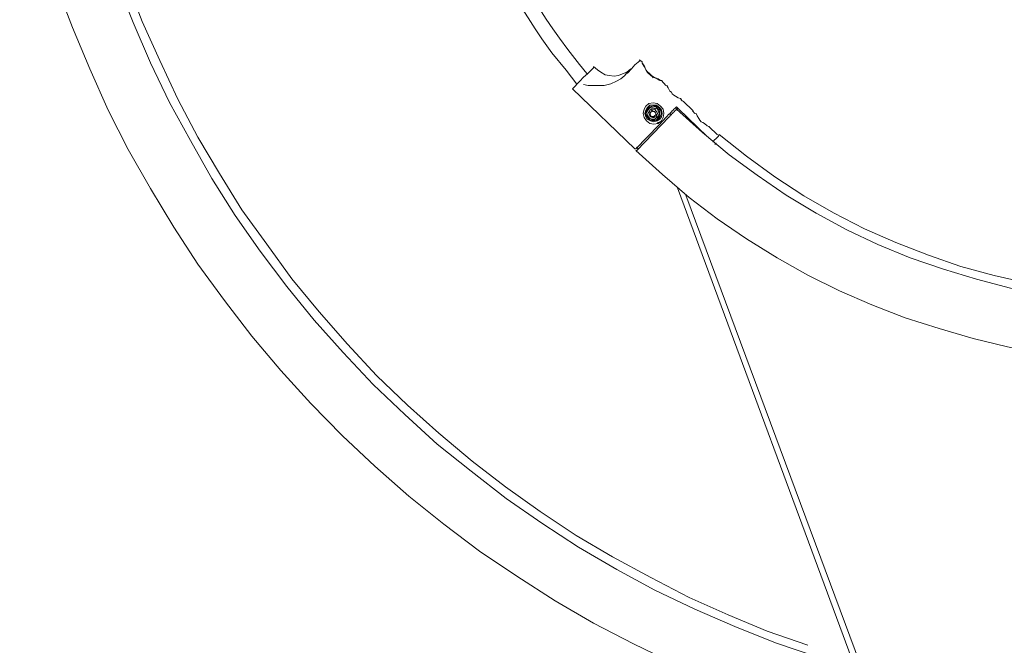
# Model space of a CAD drawing. Header units: millimetres. Extents: x 32.1 to 48.5, y -27.6 to 7.4.
# Tile 23 of 43: x 34 to 37.8, y -2.8 to -0.4. Entities that reach past the tile are written whole.
import ezdxf

# ---------------------------------------------------------------- set-up
doc = ezdxf.new("R2010")
doc.units = ezdxf.units.MM
doc.header["$MEASUREMENT"] = 0
doc.layers.add('Livello 1', color=7, linetype='Continuous', lineweight=0)

# ---------------------------------------------------------------- blocks, each defined once
blk = doc.blocks.new('Block_0')
at = {"layer": 'Livello 1', "color": 250, "lineweight": 5, "true_color": 0x1d1d1b}
for points, knots in [([(37.1718, -3.1187), (37.1718, -3.1187), (37.0072, -3.0683), (37.0072, -3.0683), (37.0072, -3.0683), (36.8461, -3.0121), (36.8461, -3.0121), (36.8461, -3.0121), (36.6881, -2.9493), (36.6881, -2.9493), (36.6881, -2.9493), (36.5299, -2.8803), (36.5299, -2.8803), (36.5299, -2.8803), (36.3751, -2.8049), (36.3751, -2.8049), (36.3751, -2.8049), (36.2233, -2.7266), (36.2233, -2.7266), (36.2233, -2.7266), (36.0778, -2.6419), (36.0778, -2.6419), (36.0778, -2.6419), (35.9324, -2.5476), (35.9324, -2.5476), (35.9324, -2.5476), (35.7904, -2.4535), (35.7904, -2.4535), (35.7904, -2.4535), (35.6543, -2.3499), (35.6543, -2.3499), (35.6543, -2.3499), (35.5214, -2.2434), (35.5214, -2.2434), (35.5214, -2.2434), (35.3919, -2.1304), (35.3919, -2.1304), (35.3919, -2.1304), (35.2686, -2.0143), (35.2686, -2.0143), (35.2686, -2.0143), (35.1484, -1.892), (35.1484, -1.892), (35.1484, -1.892), (35.0347, -1.7663), (35.0347, -1.7663), (35.0347, -1.7663), (34.9239, -1.635), (34.9239, -1.635), (34.9239, -1.635), (34.8197, -1.4999), (34.8197, -1.4999), (34.8197, -1.4999), (34.7188, -1.3619), (34.7188, -1.3619), (34.7188, -1.3619), (34.6269, -1.2205), (34.6269, -1.2205), (34.6269, -1.2205), (34.5384, -1.0732), (34.5384, -1.0732), (34.5384, -1.0732), (34.4529, -0.9259), (34.4529, -0.9259), (34.4529, -0.9259), (34.377, -0.7754), (34.377, -0.7754), (34.377, -0.7754), (34.3077, -0.6185), (34.3077, -0.6185), (34.3077, -0.6185), (34.2414, -0.4616), (34.2414, -0.4616), (34.2414, -0.4616), (34.1812, -0.3015), (34.1812, -0.3015), (34.1812, -0.3015), (34.1306, -0.1414), (34.1306, -0.1414), (34.1306, -0.1414), (34.0832, 0.0249), (34.0832, 0.0249), (34.0832, 0.0249), (34.0422, 0.1881), (34.0422, 0.1881), (34.0422, 0.1881), (34.0102, 0.3544), (34.0102, 0.3544), (34.0102, 0.3544), (33.982, 0.5235), (33.982, 0.5235), (33.982, 0.5235), (33.963, 0.6932), (33.963, 0.6932), (33.963, 0.6932), (33.9473, 0.8626), (33.9473, 0.8626), (33.9473, 0.8626), (33.9409, 1.0318), (33.9409, 1.0318), (33.9409, 1.0318), (33.9409, 1.2014), (33.9409, 1.2014), (33.9409, 1.2014), (33.9441, 1.3709), (33.9441, 1.3709), (33.9441, 1.3709), (33.9566, 1.5403), (33.9566, 1.5403), (33.9566, 1.5403), (33.9756, 1.7094), (33.9756, 1.7094), (33.9756, 1.7094), (34.0011, 1.8791), (34.0011, 1.8791), (34.0011, 1.8791), (34.0326, 2.0453), (34.0326, 2.0453), (34.0326, 2.0453), (34.0707, 2.2116), (34.0707, 2.2116)], [0, 0, 0, 0, 1, 1, 1, 2, 2, 2, 3, 3, 3, 4, 4, 4, 5, 5, 5, 6, 6, 6, 7, 7, 7, 8, 8, 8, 9, 9, 9, 10, 10, 10, 11, 11, 11, 12, 12, 12, 13, 13, 13, 14, 14, 14, 15, 15, 15, 16, 16, 16, 17, 17, 17, 18, 18, 18, 19, 19, 19, 20, 20, 20, 21, 21, 21, 22, 22, 22, 23, 23, 23, 24, 24, 24, 25, 25, 25, 26, 26, 26, 27, 27, 27, 28, 28, 28, 29, 29, 29, 30, 30, 30, 31, 31, 31, 32, 32, 32, 33, 33, 33, 34, 34, 34, 35, 35, 35, 36, 36, 36, 37, 37, 37, 38, 38, 38, 39, 39, 39, 40, 40, 40, 40]), ([(34.2854, 2.1458), (34.2854, 2.1458), (34.2505, 1.995), (34.2505, 1.995), (34.2505, 1.995), (34.219, 1.832), (34.219, 1.832), (34.219, 1.832), (34.1937, 1.6687), (34.1937, 1.6687), (34.1937, 1.6687), (34.178, 1.5057), (34.178, 1.5057), (34.178, 1.5057), (34.1652, 1.3394), (34.1652, 1.3394), (34.1652, 1.3394), (34.1623, 1.1732), (34.1623, 1.1732), (34.1623, 1.1732), (34.1623, 1.0067), (34.1623, 1.0067), (34.1623, 1.0067), (34.1716, 0.8437), (34.1716, 0.8437), (34.1716, 0.8437), (34.1876, 0.6772), (34.1876, 0.6772), (34.1876, 0.6772), (34.2094, 0.5145), (34.2094, 0.5145), (34.2094, 0.5145), (34.2382, 0.3512), (34.2382, 0.3512), (34.2382, 0.3512), (34.2728, 0.1881), (34.2728, 0.1881), (34.2728, 0.1881), (34.3141, 0.028), (34.3141, 0.028), (34.3141, 0.028), (34.3615, -0.132), (34.3615, -0.132), (34.3615, -0.132), (34.4119, -0.2889), (34.4119, -0.2889), (34.4119, -0.2889), (34.4721, -0.4426), (34.4721, -0.4426), (34.4721, -0.4426), (34.5384, -0.5963), (34.5384, -0.5963), (34.5384, -0.5963), (34.6109, -0.7468), (34.6109, -0.7468), (34.6109, -0.7468), (34.69, -0.8912), (34.69, -0.8912), (34.69, -0.8912), (34.7723, -1.0356), (34.7723, -1.0356), (34.7723, -1.0356), (34.8607, -1.1765), (34.8607, -1.1765), (34.8607, -1.1765), (34.9558, -1.3116), (34.9558, -1.3116), (34.9558, -1.3116), (35.0568, -1.4464), (35.0568, -1.4464), (35.0568, -1.4464), (35.1609, -1.575), (35.1609, -1.575), (35.1609, -1.575), (35.2718, -1.6976), (35.2718, -1.6976), (35.2718, -1.6976), (35.3855, -1.8198), (35.3855, -1.8198), (35.3855, -1.8198), (35.5059, -1.9328), (35.5059, -1.9328), (35.5059, -1.9328), (35.629, -2.0457), (35.629, -2.0457), (35.629, -2.0457), (35.7584, -2.1493), (35.7584, -2.1493), (35.7584, -2.1493), (35.8914, -2.2527), (35.8914, -2.2527), (35.8914, -2.2527), (36.0275, -2.347), (36.0275, -2.347), (36.0275, -2.347), (36.1663, -2.4378), (36.1663, -2.4378), (36.1663, -2.4378), (36.3117, -2.5225), (36.3117, -2.5225), (36.3117, -2.5225), (36.4574, -2.6011), (36.4574, -2.6011), (36.4574, -2.6011), (36.609, -2.673), (36.609, -2.673), (36.609, -2.673), (36.7605, -2.7391), (36.7605, -2.7391), (36.7605, -2.7391), (36.9156, -2.802), (36.9156, -2.802), (36.9156, -2.802), (37.0735, -2.8552), (37.0735, -2.8552), (37.0735, -2.8552), (37.2193, -2.9021), (37.2193, -2.9021)], [0, 0, 0, 0, 1, 1, 1, 2, 2, 2, 3, 3, 3, 4, 4, 4, 5, 5, 5, 6, 6, 6, 7, 7, 7, 8, 8, 8, 9, 9, 9, 10, 10, 10, 11, 11, 11, 12, 12, 12, 13, 13, 13, 14, 14, 14, 15, 15, 15, 16, 16, 16, 17, 17, 17, 18, 18, 18, 19, 19, 19, 20, 20, 20, 21, 21, 21, 22, 22, 22, 23, 23, 23, 24, 24, 24, 25, 25, 25, 26, 26, 26, 27, 27, 27, 28, 28, 28, 29, 29, 29, 30, 30, 30, 31, 31, 31, 32, 32, 32, 33, 33, 33, 34, 34, 34, 35, 35, 35, 36, 36, 36, 37, 37, 37, 38, 38, 38, 39, 39, 39, 39]), ([(37.0389, -2.8108), (37.0389, -2.8108), (36.8839, -2.7575), (36.8839, -2.7575), (36.8839, -2.7575), (36.7355, -2.6946), (36.7355, -2.6946), (36.7355, -2.6946), (36.5869, -2.6288), (36.5869, -2.6288), (36.5869, -2.6288), (36.4417, -2.5537), (36.4417, -2.5537), (36.4417, -2.5537), (36.296, -2.4751), (36.296, -2.4751), (36.296, -2.4751), (36.1572, -2.3936), (36.1572, -2.3936), (36.1572, -2.3936), (36.0211, -2.3025), (36.0211, -2.3025), (36.0211, -2.3025), (35.8884, -2.2085), (35.8884, -2.2085), (35.8884, -2.2085), (35.7619, -2.1112), (35.7619, -2.1112), (35.7619, -2.1112), (35.6354, -2.0044), (35.6354, -2.0044), (35.6354, -2.0044), (35.5155, -1.8979), (35.5155, -1.8979), (35.5155, -1.8979), (35.3983, -1.7847), (35.3983, -1.7847), (35.3983, -1.7847), (35.2877, -1.6659), (35.2877, -1.6659), (35.2877, -1.6659), (35.1804, -1.5433), (35.1804, -1.5433), (35.1804, -1.5433), (35.076, -1.4179), (35.076, -1.4179), (35.076, -1.4179), (34.9814, -1.286), (34.9814, -1.286), (34.9814, -1.286), (34.8863, -1.1544), (34.8863, -1.1544), (34.8863, -1.1544), (34.8008, -1.0162), (34.8008, -1.0162), (34.8008, -1.0162), (34.7188, -0.8784), (34.7188, -0.8784), (34.7188, -0.8784), (34.6428, -0.7338), (34.6428, -0.7338), (34.6428, -0.7338), (34.5733, -0.5865), (34.5733, -0.5865), (34.5733, -0.5865), (34.507, -0.4392), (34.507, -0.4392), (34.507, -0.4392), (34.45, -0.2887), (34.45, -0.2887), (34.45, -0.2887), (34.3964, -0.135), (34.3964, -0.135), (34.3964, -0.135), (34.349, 0.0193), (34.349, 0.0193), (34.349, 0.0193), (34.308, 0.1759), (34.308, 0.1759), (34.308, 0.1759), (34.2731, 0.336), (34.2731, 0.336), (34.2731, 0.336), (34.2446, 0.4958), (34.2446, 0.4958), (34.2446, 0.4958), (34.2225, 0.6559), (34.2225, 0.6559), (34.2225, 0.6559), (34.2065, 0.8157), (34.2065, 0.8157), (34.2065, 0.8157), (34.1975, 0.979), (34.1975, 0.979), (34.1975, 0.979), (34.1943, 1.1391), (34.1943, 1.1391), (34.1943, 1.1391), (34.1975, 1.3021), (34.1975, 1.3021), (34.1975, 1.3021), (34.2065, 1.4622), (34.2065, 1.4622), (34.2065, 1.4622), (34.2225, 1.6255), (34.2225, 1.6255), (34.2225, 1.6255), (34.2446, 1.7853), (34.2446, 1.7853), (34.2446, 1.7853), (34.2699, 1.9454), (34.2699, 1.9454)], [0, 0, 0, 0, 1, 1, 1, 2, 2, 2, 3, 3, 3, 4, 4, 4, 5, 5, 5, 6, 6, 6, 7, 7, 7, 8, 8, 8, 9, 9, 9, 10, 10, 10, 11, 11, 11, 12, 12, 12, 13, 13, 13, 14, 14, 14, 15, 15, 15, 16, 16, 16, 17, 17, 17, 18, 18, 18, 19, 19, 19, 20, 20, 20, 21, 21, 21, 22, 22, 22, 23, 23, 23, 24, 24, 24, 25, 25, 25, 26, 26, 26, 27, 27, 27, 28, 28, 28, 29, 29, 29, 30, 30, 30, 31, 31, 31, 32, 32, 32, 33, 33, 33, 34, 34, 34, 35, 35, 35, 36, 36, 36, 37, 37, 37, 37]), ([(35.6958, 0.1226), (35.6958, 0.1226), (35.7145, 0.0755), (35.7145, 0.0755), (35.7145, 0.0755), (35.743, 0.0097), (35.743, 0.0097), (35.743, 0.0097), (35.7651, -0.0407), (35.7651, -0.0407), (35.7651, -0.0407), (35.7808, -0.0814), (35.7808, -0.0814), (35.7808, -0.0814), (35.8032, -0.1222), (35.8032, -0.1222), (35.8032, -0.1222), (35.8852, -0.2791), (35.8852, -0.2791), (35.8852, -0.2791), (35.9452, -0.3792), (35.9452, -0.3792), (35.9452, -0.3792), (36.0022, -0.4672), (36.0022, -0.4672), (36.0022, -0.4672), (36.0275, -0.505), (36.0275, -0.505), (36.0275, -0.505), (36.0653, -0.5583), (36.0653, -0.5583), (36.0653, -0.5583), (36.1191, -0.624), (36.1191, -0.624), (36.1191, -0.624), (36.1604, -0.6776), (36.1604, -0.6776)], [0, 0, 0, 0, 1, 1, 1, 2, 2, 2, 3, 3, 3, 4, 4, 4, 5, 5, 5, 6, 6, 6, 7, 7, 7, 8, 8, 8, 9, 9, 9, 10, 10, 10, 11, 11, 11, 12, 12, 12, 12]), ([(36.1982, -0.6368), (36.1982, -0.6368), (36.17, -0.6022), (36.17, -0.6022), (36.17, -0.6022), (36.1255, -0.5457), (36.1255, -0.5457), (36.1255, -0.5457), (36.0938, -0.5018), (36.0938, -0.5018), (36.0938, -0.5018), (36.0685, -0.4672), (36.0685, -0.4672), (36.0685, -0.4672), (36.0435, -0.4296), (36.0435, -0.4296), (36.0435, -0.4296), (35.9484, -0.2791), (35.9484, -0.2791), (35.9484, -0.2791), (35.8948, -0.1816), (35.8948, -0.1816), (35.8948, -0.1816), (35.8474, -0.091), (35.8474, -0.091), (35.8474, -0.091), (35.8282, -0.05), (35.8282, -0.05), (35.8282, -0.05), (35.8, 0.0097), (35.8, 0.0097), (35.8, 0.0097), (35.7683, 0.0851), (35.7683, 0.0851), (35.7683, 0.0851), (35.7494, 0.1351), (35.7494, 0.1351)], [0, 0, 0, 0, 1, 1, 1, 2, 2, 2, 3, 3, 3, 4, 4, 4, 5, 5, 5, 6, 6, 6, 7, 7, 7, 8, 8, 8, 9, 9, 9, 10, 10, 10, 11, 11, 11, 12, 12, 12, 12]), ([(36.3522, -0.635), (36.3522, -0.635), (36.3682, -0.619), (36.3682, -0.619), (36.3682, -0.619), (36.381, -0.6033), (36.381, -0.6033), (36.381, -0.6033), (36.3932, -0.5939), (36.3932, -0.5939), (36.3932, -0.5939), (36.3996, -0.5878), (36.3996, -0.5878), (36.3996, -0.5878), (36.3996, -0.5846), (36.3996, -0.5846)], [0, 0, 0, 0, 1, 1, 1, 2, 2, 2, 3, 3, 3, 4, 4, 4, 5, 5, 5, 5]), ([(36.4851, -0.6629), (36.4851, -0.6629), (36.4819, -0.6629), (36.4819, -0.6629), (36.4819, -0.6629), (36.4787, -0.6629), (36.4787, -0.6629), (36.4787, -0.6629), (36.4691, -0.6568), (36.4691, -0.6568), (36.4691, -0.6568), (36.4534, -0.6504), (36.4534, -0.6504), (36.4534, -0.6504), (36.4441, -0.644), (36.4441, -0.644), (36.4441, -0.644), (36.4377, -0.6379), (36.4377, -0.6379), (36.4377, -0.6379), (36.4281, -0.6286), (36.4281, -0.6286), (36.4281, -0.6286), (36.422, -0.6222), (36.422, -0.6222), (36.422, -0.6222), (36.4156, -0.6065), (36.4156, -0.6065), (36.4156, -0.6065), (36.4092, -0.5971), (36.4092, -0.5971), (36.4092, -0.5971), (36.4092, -0.5939), (36.4092, -0.5939), (36.4092, -0.5939), (36.4092, -0.591), (36.4092, -0.591)], [0, 0, 0, 0, 1, 1, 1, 2, 2, 2, 3, 3, 3, 4, 4, 4, 5, 5, 5, 6, 6, 6, 7, 7, 7, 8, 8, 8, 9, 9, 9, 10, 10, 10, 11, 11, 11, 12, 12, 12, 12]), ([(36.4092, -0.5939), (36.4092, -0.5939), (36.4092, -0.5939), (36.4092, -0.5939), (36.4092, -0.5939), (36.4092, -0.5971), (36.4092, -0.5971)], [0, 0, 0, 0, 1, 1, 1, 2, 2, 2, 2]), ([(36.4092, -0.5971), (36.4092, -0.5971), (36.4156, -0.6097), (36.4156, -0.6097), (36.4156, -0.6097), (36.422, -0.6222), (36.422, -0.6222), (36.422, -0.6222), (36.4281, -0.6318), (36.4281, -0.6318), (36.4281, -0.6318), (36.4345, -0.6379), (36.4345, -0.6379), (36.4345, -0.6379), (36.4441, -0.644), (36.4441, -0.644), (36.4441, -0.644), (36.4505, -0.6504), (36.4505, -0.6504), (36.4505, -0.6504), (36.4659, -0.6568), (36.4659, -0.6568), (36.4659, -0.6568), (36.4755, -0.6629), (36.4755, -0.6629)], [0, 0, 0, 0, 1, 1, 1, 2, 2, 2, 3, 3, 3, 4, 4, 4, 5, 5, 5, 6, 6, 6, 7, 7, 7, 8, 8, 8, 8]), ([(36.1721, -0.6661), (36.1721, -0.6661), (36.1849, -0.6504), (36.1849, -0.6504), (36.1849, -0.6504), (36.2006, -0.6379), (36.2006, -0.6379), (36.2006, -0.6379), (36.2134, -0.6254), (36.2134, -0.6254), (36.2134, -0.6254), (36.2227, -0.6158), (36.2227, -0.6158), (36.2227, -0.6158), (36.2259, -0.6097), (36.2259, -0.6097)], [0, 0, 0, 0, 1, 1, 1, 2, 2, 2, 3, 3, 3, 4, 4, 4, 5, 5, 5, 5]), ([(36.3658, -0.619), (36.3658, -0.619), (36.3498, -0.6318), (36.3498, -0.6318), (36.3498, -0.6318), (36.3343, -0.6379), (36.3343, -0.6379), (36.3343, -0.6379), (36.3184, -0.6443), (36.3184, -0.6443), (36.3184, -0.6443), (36.3026, -0.6472), (36.3026, -0.6472), (36.3026, -0.6472), (36.2835, -0.6443), (36.2835, -0.6443), (36.2835, -0.6443), (36.2677, -0.6411), (36.2677, -0.6411), (36.2677, -0.6411), (36.252, -0.6318), (36.252, -0.6318), (36.252, -0.6318), (36.2392, -0.6222), (36.2392, -0.6222)], [0, 0, 0, 0, 1, 1, 1, 2, 2, 2, 3, 3, 3, 4, 4, 4, 5, 5, 5, 6, 6, 6, 7, 7, 7, 8, 8, 8, 8]), ([(36.349, -0.635), (36.349, -0.635), (36.349, -0.635), (36.349, -0.635), (36.349, -0.635), (36.3522, -0.635), (36.3522, -0.635)], [0, 0, 0, 0, 1, 1, 1, 2, 2, 2, 2]), ([(36.4414, -0.6435), (36.4414, -0.6435), (36.435, -0.6371), (36.435, -0.6371), (36.435, -0.6371), (36.4318, -0.6339), (36.4318, -0.6339), (36.4318, -0.6339), (36.4289, -0.6307), (36.4289, -0.6307)], [0, 0, 0, 0, 1, 1, 1, 2, 2, 2, 3, 3, 3, 3]), ([(36.3429, -0.644), (36.3429, -0.644), (36.3271, -0.6568), (36.3271, -0.6568), (36.3271, -0.6568), (36.3112, -0.6661), (36.3112, -0.6661), (36.3112, -0.6661), (36.2891, -0.6757), (36.2891, -0.6757), (36.2891, -0.6757), (36.264, -0.6816), (36.264, -0.6816), (36.264, -0.6816), (36.2448, -0.6816), (36.2448, -0.6816), (36.2448, -0.6816), (36.2259, -0.6816), (36.2259, -0.6816), (36.2259, -0.6816), (36.2038, -0.6816), (36.2038, -0.6816), (36.2038, -0.6816), (36.1849, -0.6787), (36.1849, -0.6787)], [0, 0, 0, 0, 1, 1, 1, 2, 2, 2, 3, 3, 3, 4, 4, 4, 5, 5, 5, 6, 6, 6, 7, 7, 7, 8, 8, 8, 8]), ([(36.451, -0.6528), (36.451, -0.6528), (36.4478, -0.6496), (36.4478, -0.6496), (36.4478, -0.6496), (36.4414, -0.6435), (36.4414, -0.6435)], [0, 0, 0, 0, 1, 1, 1, 2, 2, 2, 2]), ([(36.4787, -0.6629), (36.4787, -0.6629), (36.4787, -0.6629), (36.4787, -0.6629), (36.4787, -0.6629), (36.4819, -0.6629), (36.4819, -0.6629)], [0, 0, 0, 0, 1, 1, 1, 2, 2, 2, 2]), ([(36.5578, -0.7351), (36.5578, -0.7351), (36.5546, -0.7319), (36.5546, -0.7319), (36.5546, -0.7319), (36.545, -0.7287), (36.545, -0.7287), (36.545, -0.7287), (36.5357, -0.7223), (36.5357, -0.7223), (36.5357, -0.7223), (36.5293, -0.7194), (36.5293, -0.7194), (36.5293, -0.7194), (36.5229, -0.7133), (36.5229, -0.7133), (36.5229, -0.7133), (36.5197, -0.7069), (36.5197, -0.7069), (36.5197, -0.7069), (36.5133, -0.7037), (36.5133, -0.7037), (36.5133, -0.7037), (36.5072, -0.6912), (36.5072, -0.6912), (36.5072, -0.6912), (36.504, -0.6848), (36.504, -0.6848), (36.504, -0.6848), (36.504, -0.6816), (36.504, -0.6816), (36.504, -0.6816), (36.5008, -0.6816), (36.5008, -0.6816)], [0, 0, 0, 0, 1, 1, 1, 2, 2, 2, 3, 3, 3, 4, 4, 4, 5, 5, 5, 6, 6, 6, 7, 7, 7, 8, 8, 8, 9, 9, 9, 10, 10, 10, 11, 11, 11, 11]), ([(36.4787, -0.7602), (36.4787, -0.7602), (36.4883, -0.7727), (36.4883, -0.7727), (36.4883, -0.7727), (36.4915, -0.7887), (36.4915, -0.7887), (36.4915, -0.7887), (36.4883, -0.8041), (36.4883, -0.8041), (36.4883, -0.8041), (36.4819, -0.8166), (36.4819, -0.8166), (36.4819, -0.8166), (36.4691, -0.8262), (36.4691, -0.8262), (36.4691, -0.8262), (36.4534, -0.8292), (36.4534, -0.8292), (36.4534, -0.8292), (36.4377, -0.8262), (36.4377, -0.8262), (36.4377, -0.8262), (36.4249, -0.8166), (36.4249, -0.8166), (36.4249, -0.8166), (36.4156, -0.8041), (36.4156, -0.8041), (36.4156, -0.8041), (36.4124, -0.7887), (36.4124, -0.7887), (36.4124, -0.7887), (36.4156, -0.7727), (36.4156, -0.7727), (36.4156, -0.7727), (36.422, -0.7602), (36.422, -0.7602), (36.422, -0.7602), (36.4345, -0.7508), (36.4345, -0.7508), (36.4345, -0.7508), (36.4505, -0.7476), (36.4505, -0.7476), (36.4505, -0.7476), (36.4659, -0.7508), (36.4659, -0.7508), (36.4659, -0.7508), (36.4787, -0.7602), (36.4787, -0.7602)], [0, 0, 0, 0, 1, 1, 1, 2, 2, 2, 3, 3, 3, 4, 4, 4, 5, 5, 5, 6, 6, 6, 7, 7, 7, 8, 8, 8, 9, 9, 9, 10, 10, 10, 11, 11, 11, 12, 12, 12, 13, 13, 13, 14, 14, 14, 15, 15, 15, 16, 16, 16, 16]), ([(36.4755, -0.7666), (36.4755, -0.7666), (36.4819, -0.7759), (36.4819, -0.7759), (36.4819, -0.7759), (36.4851, -0.7887), (36.4851, -0.7887), (36.4851, -0.7887), (36.4819, -0.8009), (36.4819, -0.8009), (36.4819, -0.8009), (36.4755, -0.8105), (36.4755, -0.8105), (36.4755, -0.8105), (36.4659, -0.8166), (36.4659, -0.8166), (36.4659, -0.8166), (36.4534, -0.8198), (36.4534, -0.8198), (36.4534, -0.8198), (36.4409, -0.8166), (36.4409, -0.8166), (36.4409, -0.8166), (36.4281, -0.8105), (36.4281, -0.8105), (36.4281, -0.8105), (36.422, -0.8009), (36.422, -0.8009), (36.422, -0.8009), (36.4188, -0.7887), (36.4188, -0.7887), (36.4188, -0.7887), (36.422, -0.7759), (36.422, -0.7759), (36.422, -0.7759), (36.4281, -0.7666), (36.4281, -0.7666), (36.4281, -0.7666), (36.4377, -0.757), (36.4377, -0.757), (36.4377, -0.757), (36.4505, -0.757), (36.4505, -0.757), (36.4505, -0.757), (36.4627, -0.757), (36.4627, -0.757), (36.4627, -0.757), (36.4755, -0.7666), (36.4755, -0.7666)], [0, 0, 0, 0, 1, 1, 1, 2, 2, 2, 3, 3, 3, 4, 4, 4, 5, 5, 5, 6, 6, 6, 7, 7, 7, 8, 8, 8, 9, 9, 9, 10, 10, 10, 11, 11, 11, 12, 12, 12, 13, 13, 13, 14, 14, 14, 15, 15, 15, 16, 16, 16, 16]), ([(36.4723, -0.7666), (36.4723, -0.7666), (36.4627, -0.7602), (36.4627, -0.7602), (36.4627, -0.7602), (36.4505, -0.7602), (36.4505, -0.7602), (36.4505, -0.7602), (36.4409, -0.7634), (36.4409, -0.7634), (36.4409, -0.7634), (36.4313, -0.7695), (36.4313, -0.7695), (36.4313, -0.7695), (36.4249, -0.7791), (36.4249, -0.7791), (36.4249, -0.7791), (36.422, -0.7887), (36.422, -0.7887), (36.422, -0.7887), (36.4249, -0.7977), (36.4249, -0.7977), (36.4249, -0.7977), (36.4313, -0.8073), (36.4313, -0.8073), (36.4313, -0.8073), (36.4409, -0.8134), (36.4409, -0.8134), (36.4409, -0.8134), (36.4534, -0.8166), (36.4534, -0.8166), (36.4534, -0.8166), (36.4627, -0.8134), (36.4627, -0.8134), (36.4627, -0.8134), (36.4723, -0.8073), (36.4723, -0.8073), (36.4723, -0.8073), (36.4787, -0.7977), (36.4787, -0.7977), (36.4787, -0.7977), (36.4819, -0.7887), (36.4819, -0.7887), (36.4819, -0.7887), (36.4787, -0.7759), (36.4787, -0.7759), (36.4787, -0.7759), (36.4723, -0.7666), (36.4723, -0.7666)], [0, 0, 0, 0, 1, 1, 1, 2, 2, 2, 3, 3, 3, 4, 4, 4, 5, 5, 5, 6, 6, 6, 7, 7, 7, 8, 8, 8, 9, 9, 9, 10, 10, 10, 11, 11, 11, 12, 12, 12, 13, 13, 13, 14, 14, 14, 15, 15, 15, 16, 16, 16, 16]), ([(36.467, -0.7698), (36.467, -0.7698), (36.4606, -0.7634), (36.4606, -0.7634), (36.4606, -0.7634), (36.4478, -0.7602), (36.4478, -0.7602), (36.4478, -0.7602), (36.4382, -0.7634), (36.4382, -0.7634), (36.4382, -0.7634), (36.4292, -0.7698), (36.4292, -0.7698), (36.4292, -0.7698), (36.426, -0.7788), (36.426, -0.7788), (36.426, -0.7788), (36.4228, -0.7884), (36.4228, -0.7884), (36.4228, -0.7884), (36.426, -0.7977), (36.426, -0.7977), (36.426, -0.7977), (36.4324, -0.8073), (36.4324, -0.8073), (36.4324, -0.8073), (36.4382, -0.8137), (36.4382, -0.8137), (36.4382, -0.8137), (36.451, -0.8137), (36.451, -0.8137), (36.451, -0.8137), (36.4606, -0.8137), (36.4606, -0.8137), (36.4606, -0.8137), (36.4702, -0.8073), (36.4702, -0.8073), (36.4702, -0.8073), (36.4731, -0.7977), (36.4731, -0.7977), (36.4731, -0.7977), (36.4763, -0.7884), (36.4763, -0.7884), (36.4763, -0.7884), (36.4731, -0.7759), (36.4731, -0.7759), (36.4731, -0.7759), (36.467, -0.7698), (36.467, -0.7698)], [0, 0, 0, 0, 1, 1, 1, 2, 2, 2, 3, 3, 3, 4, 4, 4, 5, 5, 5, 6, 6, 6, 7, 7, 7, 8, 8, 8, 9, 9, 9, 10, 10, 10, 11, 11, 11, 12, 12, 12, 13, 13, 13, 14, 14, 14, 15, 15, 15, 16, 16, 16, 16]), ([(36.4638, -0.8041), (36.4638, -0.8041), (36.4702, -0.7977), (36.4702, -0.7977), (36.4702, -0.7977), (36.4731, -0.7884), (36.4731, -0.7884), (36.4731, -0.7884), (36.4702, -0.782), (36.4702, -0.782), (36.4702, -0.782), (36.467, -0.7727), (36.467, -0.7727), (36.467, -0.7727), (36.4606, -0.7698), (36.4606, -0.7698), (36.4606, -0.7698), (36.451, -0.7666), (36.451, -0.7666), (36.451, -0.7666), (36.4414, -0.7666), (36.4414, -0.7666), (36.4414, -0.7666), (36.4353, -0.7698), (36.4353, -0.7698), (36.4353, -0.7698), (36.4292, -0.7788), (36.4292, -0.7788), (36.4292, -0.7788), (36.426, -0.7852), (36.426, -0.7852), (36.426, -0.7852), (36.4292, -0.7945), (36.4292, -0.7945), (36.4292, -0.7945), (36.4324, -0.8009), (36.4324, -0.8009), (36.4324, -0.8009), (36.4382, -0.8073), (36.4382, -0.8073), (36.4382, -0.8073), (36.4478, -0.8105), (36.4478, -0.8105), (36.4478, -0.8105), (36.4574, -0.8105), (36.4574, -0.8105), (36.4574, -0.8105), (36.4638, -0.8041), (36.4638, -0.8041)], [0, 0, 0, 0, 1, 1, 1, 2, 2, 2, 3, 3, 3, 4, 4, 4, 5, 5, 5, 6, 6, 6, 7, 7, 7, 8, 8, 8, 9, 9, 9, 10, 10, 10, 11, 11, 11, 12, 12, 12, 13, 13, 13, 14, 14, 14, 15, 15, 15, 16, 16, 16, 16]), ([(36.4606, -0.8009), (36.4606, -0.8009), (36.4638, -0.7945), (36.4638, -0.7945), (36.4638, -0.7945), (36.467, -0.7884), (36.467, -0.7884), (36.467, -0.7884), (36.4638, -0.782), (36.4638, -0.782), (36.4638, -0.782), (36.4606, -0.7788), (36.4606, -0.7788), (36.4606, -0.7788), (36.4574, -0.7727), (36.4574, -0.7727), (36.4574, -0.7727), (36.451, -0.7727), (36.451, -0.7727), (36.451, -0.7727), (36.4446, -0.7727), (36.4446, -0.7727), (36.4446, -0.7727), (36.4382, -0.7759), (36.4382, -0.7759), (36.4382, -0.7759), (36.4353, -0.782), (36.4353, -0.782), (36.4353, -0.782), (36.4324, -0.7852), (36.4324, -0.7852), (36.4324, -0.7852), (36.4353, -0.7916), (36.4353, -0.7916), (36.4353, -0.7916), (36.4382, -0.7977), (36.4382, -0.7977), (36.4382, -0.7977), (36.4414, -0.8009), (36.4414, -0.8009), (36.4414, -0.8009), (36.4478, -0.8041), (36.4478, -0.8041), (36.4478, -0.8041), (36.4542, -0.8041), (36.4542, -0.8041), (36.4542, -0.8041), (36.4606, -0.8009), (36.4606, -0.8009)], [0, 0, 0, 0, 1, 1, 1, 2, 2, 2, 3, 3, 3, 4, 4, 4, 5, 5, 5, 6, 6, 6, 7, 7, 7, 8, 8, 8, 9, 9, 9, 10, 10, 10, 11, 11, 11, 12, 12, 12, 13, 13, 13, 14, 14, 14, 15, 15, 15, 16, 16, 16, 16]), ([(36.4382, -0.7852), (36.4382, -0.7852), (36.4382, -0.782), (36.4382, -0.782), (36.4382, -0.782), (36.4353, -0.7788), (36.4353, -0.7788)], [0, 0, 0, 0, 1, 1, 1, 2, 2, 2, 2]), ([(36.4574, -0.7841), (36.4574, -0.7841), (36.4606, -0.7873), (36.4606, -0.7873), (36.4606, -0.7873), (36.4606, -0.7937), (36.4606, -0.7937), (36.4606, -0.7937), (36.4574, -0.7967), (36.4574, -0.7967), (36.4574, -0.7967), (36.4542, -0.7999), (36.4542, -0.7999), (36.4542, -0.7999), (36.451, -0.7999), (36.451, -0.7999), (36.451, -0.7999), (36.4478, -0.7999), (36.4478, -0.7999), (36.4478, -0.7999), (36.4417, -0.7999), (36.4417, -0.7999), (36.4417, -0.7999), (36.4385, -0.7967), (36.4385, -0.7967), (36.4385, -0.7967), (36.4385, -0.7905), (36.4385, -0.7905), (36.4385, -0.7905), (36.4385, -0.7873), (36.4385, -0.7873), (36.4385, -0.7873), (36.4417, -0.7841), (36.4417, -0.7841), (36.4417, -0.7841), (36.4449, -0.7809), (36.4449, -0.7809), (36.4449, -0.7809), (36.4478, -0.7777), (36.4478, -0.7777), (36.4478, -0.7777), (36.451, -0.7809), (36.451, -0.7809), (36.451, -0.7809), (36.4574, -0.7809), (36.4574, -0.7809), (36.4574, -0.7809), (36.4574, -0.7841), (36.4574, -0.7841)], [0, 0, 0, 0, 1, 1, 1, 2, 2, 2, 3, 3, 3, 4, 4, 4, 5, 5, 5, 6, 6, 6, 7, 7, 7, 8, 8, 8, 9, 9, 9, 10, 10, 10, 11, 11, 11, 12, 12, 12, 13, 13, 13, 14, 14, 14, 15, 15, 15, 16, 16, 16, 16]), ([(36.5387, -0.7634), (36.5387, -0.7634), (36.5357, -0.7666), (36.5357, -0.7666), (36.5357, -0.7666), (36.5325, -0.7695), (36.5325, -0.7695), (36.5325, -0.7695), (36.5293, -0.7727), (36.5293, -0.7727), (36.5293, -0.7727), (36.5261, -0.7759), (36.5261, -0.7759), (36.5261, -0.7759), (36.5229, -0.7791), (36.5229, -0.7791), (36.5229, -0.7791), (36.5197, -0.7823), (36.5197, -0.7823), (36.5197, -0.7823), (36.5165, -0.7855), (36.5165, -0.7855), (36.5165, -0.7855), (36.5133, -0.7887), (36.5133, -0.7887)], [0, 0, 0, 0, 1, 1, 1, 2, 2, 2, 3, 3, 3, 4, 4, 4, 5, 5, 5, 6, 6, 6, 7, 7, 7, 8, 8, 8, 8]), ([(36.5141, -0.7977), (36.5141, -0.7977), (36.5173, -0.7945), (36.5173, -0.7945), (36.5173, -0.7945), (36.5205, -0.7916), (36.5205, -0.7916), (36.5205, -0.7916), (36.5237, -0.7884), (36.5237, -0.7884), (36.5237, -0.7884), (36.5269, -0.7852), (36.5269, -0.7852), (36.5269, -0.7852), (36.5301, -0.782), (36.5301, -0.782), (36.5301, -0.782), (36.5333, -0.7788), (36.5333, -0.7788), (36.5333, -0.7788), (36.5365, -0.7759), (36.5365, -0.7759), (36.5365, -0.7759), (36.5397, -0.7727), (36.5397, -0.7727)], [0, 0, 0, 0, 1, 1, 1, 2, 2, 2, 3, 3, 3, 4, 4, 4, 5, 5, 5, 6, 6, 6, 7, 7, 7, 8, 8, 8, 8]), ([(36.5397, -0.7727), (36.5397, -0.7727), (36.6375, -0.8603), (36.6375, -0.8603), (36.6375, -0.8603), (36.739, -0.9453), (36.739, -0.9453), (36.739, -0.9453), (36.8463, -1.0236), (36.8463, -1.0236), (36.8463, -1.0236), (36.9569, -1.099), (36.9569, -1.099), (36.9569, -1.099), (37.0706, -1.1677), (37.0706, -1.1677), (37.0706, -1.1677), (37.1876, -1.2306), (37.1876, -1.2306), (37.1876, -1.2306), (37.3045, -1.2871), (37.3045, -1.2871), (37.3045, -1.2871), (37.4278, -1.3374), (37.4278, -1.3374), (37.4278, -1.3374), (37.5544, -1.3811), (37.5544, -1.3811), (37.5544, -1.3811), (37.6809, -1.4187), (37.6809, -1.4187), (37.6809, -1.4187), (37.8101, -1.4533), (37.8101, -1.4533), (37.8101, -1.4533), (37.9398, -1.4783), (37.9398, -1.4783), (37.9398, -1.4783), (38.0695, -1.497), (38.0695, -1.497), (38.0695, -1.497), (38.2022, -1.5098), (38.2022, -1.5098), (38.2022, -1.5098), (38.3351, -1.5191), (38.3351, -1.5191), (38.3351, -1.5191), (38.4678, -1.5191), (38.4678, -1.5191), (38.4678, -1.5191), (38.6004, -1.5098), (38.6004, -1.5098), (38.6004, -1.5098), (38.7333, -1.497), (38.7333, -1.497), (38.7333, -1.497), (38.8663, -1.4783), (38.8663, -1.4783), (38.8663, -1.4783), (38.9955, -1.4533), (38.9955, -1.4533), (38.9955, -1.4533), (39.122, -1.4187), (39.122, -1.4187), (39.122, -1.4187), (39.2517, -1.3811), (39.2517, -1.3811), (39.2517, -1.3811), (39.3751, -1.3374), (39.3751, -1.3374), (39.3751, -1.3374), (39.4981, -1.2871), (39.4981, -1.2871), (39.4981, -1.2871), (39.6183, -1.2306), (39.6183, -1.2306), (39.6183, -1.2306), (39.7352, -1.1677), (39.7352, -1.1677), (39.7352, -1.1677), (39.8492, -1.099), (39.8492, -1.099), (39.8492, -1.099), (39.9566, -1.0236), (39.9566, -1.0236), (39.9566, -1.0236), (40.0642, -0.9453), (40.0642, -0.9453), (40.0642, -0.9453), (40.1654, -0.8603), (40.1654, -0.8603), (40.1654, -0.8603), (40.2632, -0.7727), (40.2632, -0.7727)], [0, 0, 0, 0, 1, 1, 1, 2, 2, 2, 3, 3, 3, 4, 4, 4, 5, 5, 5, 6, 6, 6, 7, 7, 7, 8, 8, 8, 9, 9, 9, 10, 10, 10, 11, 11, 11, 12, 12, 12, 13, 13, 13, 14, 14, 14, 15, 15, 15, 16, 16, 16, 17, 17, 17, 18, 18, 18, 19, 19, 19, 20, 20, 20, 21, 21, 21, 22, 22, 22, 23, 23, 23, 24, 24, 24, 25, 25, 25, 26, 26, 26, 27, 27, 27, 28, 28, 28, 29, 29, 29, 30, 30, 30, 31, 31, 31, 31]), ([(36.4574, -0.8009), (36.4574, -0.8009), (36.4542, -0.8009), (36.4542, -0.8009), (36.4542, -0.8009), (36.4542, -0.7977), (36.4542, -0.7977)], [0, 0, 0, 0, 1, 1, 1, 2, 2, 2, 2]), ([(36.4606, -0.7916), (36.4606, -0.7916), (36.4606, -0.7916), (36.4606, -0.7916), (36.4606, -0.7916), (36.4638, -0.7945), (36.4638, -0.7945)], [0, 0, 0, 0, 1, 1, 1, 2, 2, 2, 2]), ([(36.4659, -0.8262), (36.4659, -0.8262), (36.4691, -0.823), (36.4691, -0.823), (36.4691, -0.823), (36.4755, -0.8198), (36.4755, -0.8198)], [0, 0, 0, 0, 1, 1, 1, 2, 2, 2, 2]), ([(36.467, -0.8009), (36.467, -0.8009), (36.4702, -0.8009), (36.4702, -0.8009), (36.4702, -0.8009), (36.4702, -0.8041), (36.4702, -0.8041)], [0, 0, 0, 0, 1, 1, 1, 2, 2, 2, 2]), ([(36.5133, -0.7887), (36.5133, -0.7887), (36.5133, -0.7887), (36.5133, -0.7887), (36.5133, -0.7887), (36.5133, -0.7913), (36.5133, -0.7913), (36.5133, -0.7913), (36.5102, -0.7913), (36.5102, -0.7913)], [0, 0, 0, 0, 1, 1, 1, 2, 2, 2, 3, 3, 3, 3]), ([(36.5112, -0.8009), (36.5112, -0.8009), (36.5141, -0.8009), (36.5141, -0.8009), (36.5141, -0.8009), (36.5141, -0.7977), (36.5141, -0.7977)], [0, 0, 0, 0, 1, 1, 1, 2, 2, 2, 2]), ([(36.6652, -0.8385), (36.6652, -0.8385), (36.662, -0.8385), (36.662, -0.8385), (36.662, -0.8385), (36.6556, -0.8353), (36.6556, -0.8353), (36.6556, -0.8353), (36.6463, -0.8262), (36.6463, -0.8262), (36.6463, -0.8262), (36.6399, -0.823), (36.6399, -0.823), (36.6399, -0.823), (36.6335, -0.8198), (36.6335, -0.8198), (36.6335, -0.8198), (36.6274, -0.8134), (36.6274, -0.8134), (36.6274, -0.8134), (36.6242, -0.8073), (36.6242, -0.8073), (36.6242, -0.8073), (36.6178, -0.7977), (36.6178, -0.7977), (36.6178, -0.7977), (36.6146, -0.7887), (36.6146, -0.7887), (36.6146, -0.7887), (36.6116, -0.7887), (36.6116, -0.7887)], [0, 0, 0, 0, 1, 1, 1, 2, 2, 2, 3, 3, 3, 4, 4, 4, 5, 5, 5, 6, 6, 6, 7, 7, 7, 8, 8, 8, 9, 9, 9, 10, 10, 10, 10]), ([(36.6785, -0.8974), (36.6785, -0.8974), (36.6785, -0.8944), (36.6785, -0.8944), (36.6785, -0.8944), (36.6817, -0.8944), (36.6817, -0.8944), (36.6817, -0.8944), (36.6817, -0.8912), (36.6817, -0.8912)], [0, 0, 0, 0, 1, 1, 1, 2, 2, 2, 3, 3, 3, 3]), ([(36.6817, -0.8912), (36.6817, -0.8912), (36.6913, -0.8819), (36.6913, -0.8819), (36.6913, -0.8819), (36.6977, -0.8755), (36.6977, -0.8755), (36.6977, -0.8755), (36.7006, -0.8723), (36.7006, -0.8723), (36.7006, -0.8723), (36.7006, -0.8691), (36.7006, -0.8691)], [0, 0, 0, 0, 1, 1, 1, 2, 2, 2, 3, 3, 3, 4, 4, 4, 4]), ([(38.4014, -1.4868), (38.4014, -1.4868), (38.2685, -1.4837), (38.2685, -1.4837), (38.2685, -1.4837), (38.1391, -1.4743), (38.1391, -1.4743), (38.1391, -1.4743), (38.0064, -1.4586), (38.0064, -1.4586), (38.0064, -1.4586), (37.8767, -1.4333), (37.8767, -1.4333), (37.8767, -1.4333), (37.7469, -1.4053), (37.7469, -1.4053), (37.7469, -1.4053), (37.6207, -1.3707), (37.6207, -1.3707), (37.6207, -1.3707), (37.4974, -1.3268), (37.4974, -1.3268), (37.4974, -1.3268), (37.374, -1.2796), (37.374, -1.2796), (37.374, -1.2796), (37.2539, -1.2266), (37.2539, -1.2266), (37.2539, -1.2266), (37.1369, -1.1669), (37.1369, -1.1669), (37.1369, -1.1669), (37.0232, -1.1011), (37.0232, -1.1011), (37.0232, -1.1011), (36.9127, -1.0289), (36.9127, -1.0289), (36.9127, -1.0289), (36.805, -0.9504), (36.805, -0.9504), (36.805, -0.9504), (36.7009, -0.8689), (36.7009, -0.8689)], [0, 0, 0, 0, 1, 1, 1, 2, 2, 2, 3, 3, 3, 4, 4, 4, 5, 5, 5, 6, 6, 6, 7, 7, 7, 8, 8, 8, 9, 9, 9, 10, 10, 10, 11, 11, 11, 12, 12, 12, 13, 13, 13, 14, 14, 14, 14]), ([(36.3842, -0.9232), (36.3842, -0.9232), (36.3842, -0.9232), (36.3842, -0.9232), (36.3842, -0.9232), (36.381, -0.9232), (36.381, -0.9232)], [0, 0, 0, 0, 1, 1, 1, 2, 2, 2, 2]), ([(40.4182, -0.9293), (40.4182, -0.9293), (40.3202, -1.0204), (40.3202, -1.0204), (40.3202, -1.0204), (40.2157, -1.1083), (40.2157, -1.1083), (40.2157, -1.1083), (40.1084, -1.1898), (40.1084, -1.1898), (40.1084, -1.1898), (39.9979, -1.2652), (39.9979, -1.2652), (39.9979, -1.2652), (39.8841, -1.3374), (39.8841, -1.3374), (39.8841, -1.3374), (39.764, -1.4032), (39.764, -1.4032), (39.764, -1.4032), (39.6438, -1.4626), (39.6438, -1.4626), (39.6438, -1.4626), (39.5205, -1.5162), (39.5205, -1.5162), (39.5205, -1.5162), (39.394, -1.566), (39.394, -1.566), (39.394, -1.566), (39.2674, -1.6067), (39.2674, -1.6067), (39.2674, -1.6067), (39.138, -1.6445), (39.138, -1.6445), (39.138, -1.6445), (39.0051, -1.676), (39.0051, -1.676), (39.0051, -1.676), (38.8724, -1.701), (38.8724, -1.701), (38.8724, -1.701), (38.7397, -1.7197), (38.7397, -1.7197), (38.7397, -1.7197), (38.6036, -1.7324), (38.6036, -1.7324), (38.6036, -1.7324), (38.471, -1.7386), (38.471, -1.7386), (38.471, -1.7386), (38.3351, -1.7386), (38.3351, -1.7386), (38.3351, -1.7386), (38.1993, -1.7324), (38.1993, -1.7324), (38.1993, -1.7324), (38.0663, -1.7197), (38.0663, -1.7197), (38.0663, -1.7197), (37.9302, -1.701), (37.9302, -1.701), (37.9302, -1.701), (37.7978, -1.676), (37.7978, -1.676), (37.7978, -1.676), (37.6681, -1.6445), (37.6681, -1.6445), (37.6681, -1.6445), (37.5384, -1.6067), (37.5384, -1.6067), (37.5384, -1.6067), (37.4089, -1.566), (37.4089, -1.566), (37.4089, -1.566), (37.2824, -1.5162), (37.2824, -1.5162), (37.2824, -1.5162), (37.1591, -1.4626), (37.1591, -1.4626), (37.1591, -1.4626), (37.0389, -1.4032), (37.0389, -1.4032), (37.0389, -1.4032), (36.922, -1.3374), (36.922, -1.3374), (36.922, -1.3374), (36.805, -1.2652), (36.805, -1.2652), (36.805, -1.2652), (36.6945, -1.1898), (36.6945, -1.1898), (36.6945, -1.1898), (36.5871, -1.1083), (36.5871, -1.1083), (36.5871, -1.1083), (36.4859, -1.0204), (36.4859, -1.0204), (36.4859, -1.0204), (36.3847, -0.9293), (36.3847, -0.9293)], [0, 0, 0, 0, 1, 1, 1, 2, 2, 2, 3, 3, 3, 4, 4, 4, 5, 5, 5, 6, 6, 6, 7, 7, 7, 8, 8, 8, 9, 9, 9, 10, 10, 10, 11, 11, 11, 12, 12, 12, 13, 13, 13, 14, 14, 14, 15, 15, 15, 16, 16, 16, 17, 17, 17, 18, 18, 18, 19, 19, 19, 20, 20, 20, 21, 21, 21, 22, 22, 22, 23, 23, 23, 24, 24, 24, 25, 25, 25, 26, 26, 26, 27, 27, 27, 28, 28, 28, 29, 29, 29, 30, 30, 30, 31, 31, 31, 32, 32, 32, 33, 33, 33, 33]), ([(36.3847, -0.9293), (36.3847, -0.9293), (36.3847, -0.9293), (36.3847, -0.9293), (36.3847, -0.9293), (36.3879, -0.9293), (36.3879, -0.9293)], [0, 0, 0, 0, 1, 1, 1, 2, 2, 2, 2])]:
    blk.add_open_spline(points, degree=3, knots=knots, dxfattribs=at)
for points in [[(36.4068, -0.5908), (36.4068, -0.5908), (36.3972, -0.5846), (36.3972, -0.5846)], [(36.2392, -0.6222), (36.2392, -0.6222), (36.2235, -0.6097), (36.2235, -0.6097)], [(36.3429, -0.644), (36.3429, -0.644), (36.349, -0.635), (36.349, -0.635)], [(36.1439, -0.6944), (36.1439, -0.6944), (36.1721, -0.6661), (36.1721, -0.6661)], [(36.4819, -0.6629), (36.4819, -0.6629), (36.4787, -0.6629), (36.4787, -0.6629)], [(36.4987, -0.6819), (36.4987, -0.6819), (36.4827, -0.6629), (36.4827, -0.6629)], [(36.381, -0.9232), (36.381, -0.9232), (36.1439, -0.6944), (36.1439, -0.6944)], [(36.5618, -0.7415), (36.5618, -0.7415), (36.5554, -0.7351), (36.5554, -0.7351)], [(36.6021, -0.7791), (36.6021, -0.7791), (36.5642, -0.7415), (36.5642, -0.7415)], [(36.4321, -0.7684), (36.4321, -0.7684), (36.4321, -0.7746), (36.4321, -0.7746)], [(36.4324, -0.7666), (36.4324, -0.7666), (36.4353, -0.7698), (36.4353, -0.7698)], [(36.4414, -0.7727), (36.4414, -0.7727), (36.4446, -0.7788), (36.4446, -0.7788)], [(36.5357, -0.7666), (36.5357, -0.7666), (36.5419, -0.7727), (36.5419, -0.7727)], [(36.545, -0.7695), (36.545, -0.7695), (36.5387, -0.7634), (36.5387, -0.7634)], [(36.545, -0.7695), (36.545, -0.7695), (36.5419, -0.7727), (36.5419, -0.7727)], [(36.6556, -0.8763), (36.6556, -0.8763), (36.545, -0.7695), (36.545, -0.7695)], [(36.6092, -0.7884), (36.6092, -0.7884), (36.5997, -0.7791), (36.5997, -0.7791)], [(36.5112, -0.8009), (36.5112, -0.8009), (36.3879, -0.9293), (36.3879, -0.9293)], [(36.4385, -0.7916), (36.4385, -0.7916), (36.4449, -0.8041), (36.4449, -0.8041)], [(36.4449, -0.8102), (36.4449, -0.8102), (36.4481, -0.8134), (36.4481, -0.8134)], [(36.4667, -0.8073), (36.4667, -0.8073), (36.4667, -0.8041), (36.4667, -0.8041)], [(36.467, -0.806), (36.467, -0.806), (36.4699, -0.806), (36.4699, -0.806)], [(36.5008, -0.8009), (36.5008, -0.8009), (36.4723, -0.8324), (36.4723, -0.8324)], [(36.5102, -0.7913), (36.5102, -0.7913), (36.5008, -0.8009), (36.5008, -0.8009)], [(36.5133, -0.7887), (36.5133, -0.7887), (36.5197, -0.7945), (36.5197, -0.7945)], [(36.4723, -0.8324), (36.4723, -0.8324), (36.3842, -0.9232), (36.3842, -0.9232)], [(36.6948, -0.8702), (36.6948, -0.8702), (36.6628, -0.8385), (36.6628, -0.8385)], [(36.3871, -0.9171), (36.3871, -0.9171), (36.3932, -0.9232), (36.3932, -0.9232)], [(36.6902, -0.9013), (36.6902, -0.9013), (36.6844, -0.9045), (36.6844, -0.9045)], [(36.6849, -0.9035), (36.6849, -0.9035), (36.6881, -0.9064), (36.6881, -0.9064)], [(36.5427, -1.0708), (36.5427, -1.0708), (37.2539, -2.9932), (37.2539, -2.9932)], [(37.2763, -2.9839), (37.2763, -2.9839), (36.5746, -1.0987), (36.5746, -1.0987)]]:
    blk.add_open_spline(points, degree=3, dxfattribs=at)

msp = doc.modelspace()

# ---------------------------------------------------------------- block references
at = {"layer": 'Livello 1'}
msp.add_blockref('Block_0', (0, 0), dxfattribs=at)

doc.saveas('drawing.dxf')
